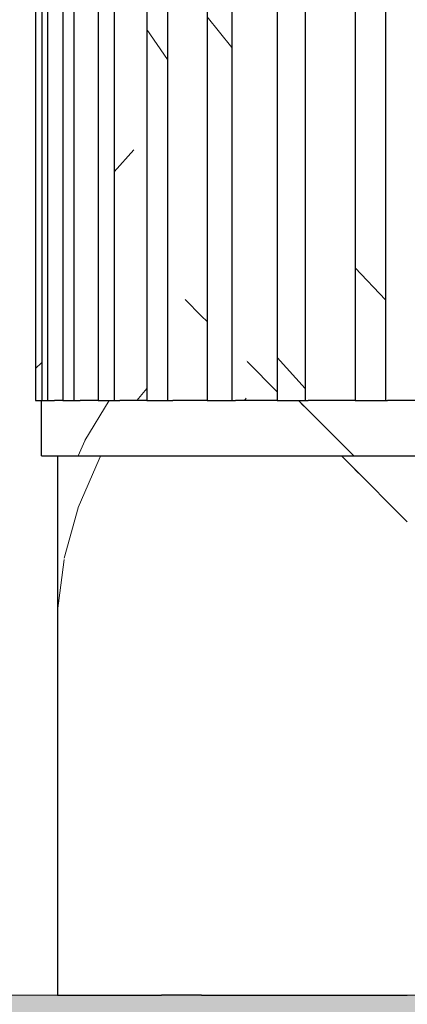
# Model space of a CAD drawing. Header units: millimetres. Extents: x -13131571 to -13125242, y -52286 to -49344.
# Tile 25 of 34: x -13126169 to -13126131, y -52087 to -51991. Entities that reach past the tile are written whole.
import ezdxf

# ---------------------------------------------------------------- set-up
doc = ezdxf.new("R2010")
doc.units = ezdxf.units.MM
doc.header["$MEASUREMENT"] = 0
doc.layers.add('FACADE latérale Meuble 8_6_0', color=7, linetype='Continuous')
pattern_1 = [(74.58783, (-13154616.822, -52087.69), (-9.746565, 35.355339), [])]
pattern_2 = [(82.80563, (-13139192.499, -52087.689), (-4.4628886, 35.355339), [])]
pattern_3 = [(66.51689, (-13171006.165, -52087.69), (-15.360546, 35.355339), [])]
pattern_4 = [(66.51689, (-13171006.165, -52087.69), (-15.360546, 35.355339), [])]
pattern_5 = [(58.65672, (-13189026.67, -52087.69), (-21.53298, 35.35534), [])]
pattern_6 = [(101.07989, (-13150475.521, -52086.485), (6.923556, 35.355339), [])]
pattern_7 = [(118.87192, (-13214015.395, -52086.485), (19.494594, 35.355339), [])]
pattern_8 = [(48.1597, (-13185871.36, -52086.485), (-31.6561, 35.35534), [])]
pattern_9 = [(60.89434, (-13111709.65, -52086.485), (-19.683105, 35.35534), [])]
pattern_10 = [(55.1063, (-13128899.548, -52086.485), (-24.6584, 35.35534), [])]
pattern_11 = [(110.997836, (-13181108.86, -52086.485), (13.570111, 35.355339), [])]
pattern_12 = [(45.31985, (-13249417.76, -52086.485), (-34.96279, 35.35534), [])]
pattern_13 = [(45.000097, (-13274083.657, -52086.485), (-35.355219, 35.355339), [])]
pattern_14 = [(46.33649, (-13218781.84, -52086.485), (-33.74324, 35.35534), [])]
pattern_15 = [(68.69542, (-13105159.52, -52086.485), (-13.787725, 35.35534), [])]
pattern_16 = [(135, (-13273727.386, -52086.485), (35.355339, 35.355339), [])]
pattern_17 = [(58.65672, (-13189028.427, -52086.485), (-21.53298, 35.35534), [])]
pattern_18 = [(74.58783, (-13154618.415, -52086.485), (-9.746565, 35.355339), [])]
pattern_19 = [(66.51689, (-13171007.82, -52086.485), (-15.360546, 35.355339), [])]
pattern_20 = [(82.80563, (-13139194.063, -52086.485), (-4.4628886, 35.355339), [])]
pattern_21 = [(135, (-13273727.386, -52086.485), (35.355339, 35.355339), [])]
pattern_22 = [(135, (-13273727.386, -52087.69), (35.355339, 35.355339), [])]

msp = doc.modelspace()

# ---------------------------------------------------------------- hatches: boundary and pattern name
at = {"layer": 'FACADE latérale Meuble 8_6_0', "linetype": 'Continuous', "lineweight": 5}
h = msp.add_hatch(dxfattribs=at)
h.set_pattern_fill('Brique_1_0006', color=1, style=0, pattern_type=2)
h.set_pattern_definition(pattern_3)
h.paths.add_polyline_path([(-13126162.897, -51408.162), (-13126161.23, -51408.162), (-13126161.23, -52028.509), (-13126160.936, -52028.509), (-13126160.936, -51408.162), (-13126160.839, -51397.873), (-13126162.897, -51397.873)])
h = msp.add_hatch(dxfattribs=at)
h.set_pattern_fill('Brique_1_0006', color=1, style=0, pattern_type=2)
h.set_pattern_definition(pattern_3)
h.paths.add_polyline_path([(-13126162.897, -51408.162), (-13126161.23, -51408.162), (-13126161.23, -52028.509), (-13126160.936, -52028.509), (-13126160.936, -51408.162), (-13126160.839, -51397.873), (-13126162.897, -51397.873)])
h = msp.add_hatch(dxfattribs=at)
h.set_pattern_fill('Brique_1_0006', color=1, style=0, pattern_type=2)
h.set_pattern_definition([(51.03865, (-13209632.744, -52087.69), (-28.590724, 35.35534), [])])
h.paths.add_polyline_path([(-13126154.763, -51397.873), (-13126158.114, -51397.873), (-13126158.114, -51408.162), (-13126157.446, -51408.162), (-13126157.446, -52028.509), (-13126156.201, -52028.509), (-13126156.201, -51408.162), (-13126154.763, -51408.162)])
h = msp.add_hatch(dxfattribs=at)
h.set_pattern_fill('Brique_1_0006', color=1, style=0, pattern_type=2)
h.set_pattern_definition([(51.03865, (-13209632.744, -52087.69), (-28.590724, 35.35534), [])])
h.paths.add_polyline_path([(-13126158.114, -51408.162), (-13126157.446, -51408.162), (-13126157.446, -52028.509), (-13126156.201, -52028.509), (-13126156.201, -51705.242), (-13126156.508, -51704.806), (-13126156.508, -51687.872), (-13126156.201, -51687.333), (-13126156.201, -51408.162), (-13126154.763, -51408.162), (-13126154.763, -51397.873), (-13126158.114, -51397.873)])
h = msp.add_hatch(dxfattribs=at)
h.set_pattern_fill('Brique_1_0006', color=1, style=0, pattern_type=2)
h.set_pattern_definition([(135, (-13273727.386, -52087.69), (35.355339, 35.355339), [])])
h.paths.add_polyline_path([(-13126154.763, -51408.162), (-13126152.456, -51408.162), (-13126152.456, -52028.509), (-13126150.841, -52028.509), (-13126150.841, -51397.873), (-13126154.763, -51397.873)])
h = msp.add_hatch(dxfattribs=at)
h.set_pattern_fill('Brique_1_0006', color=1, style=0, pattern_type=2)
h.set_pattern_definition([(135, (-13273727.386, -52087.69), (35.355339, 35.355339), [])])
h.paths.add_polyline_path([(-13126150.841, -52028.509), (-13126150.319, -52028.509), (-13126150.319, -51408.162), (-13126146.513, -51408.162), (-13126146.513, -52028.509), (-13126146.408, -51397.873), (-13126150.841, -51397.873)])
h = msp.add_hatch(dxfattribs=at)
h.set_pattern_fill('Brique_1_0006', color=1, style=0, pattern_type=2)
h.set_pattern_definition([(135, (-13273727.386, -52087.69), (35.355339, 35.355339), [])])
h.paths.add_polyline_path([(-13126146.408, -51397.873), (-13126150.841, -51397.873), (-13126150.841, -51679.522), (-13126150.319, -51678.974), (-13126150.319, -51408.162), (-13126146.513, -51408.162), (-13126146.513, -52028.509), (-13126146.491, -51843.863), (-13126146.408, -51719.091), (-13126146.491, -51674.956)])
h = msp.add_hatch(dxfattribs=at)
h.set_pattern_fill('Brique_1_0006', color=1, style=0, pattern_type=2)
h.set_pattern_definition([(135, (-13273727.386, -52087.69), (35.355339, 35.355339), [])])
h.paths.add_polyline_path([(-13126146.408, -51397.873), (-13126146.408, -52028.509), (-13126143.47, -52028.509), (-13126143.47, -51408.162), (-13126141.535, -51408.162), (-13126141.535, -51397.873)])
h = msp.add_hatch(dxfattribs=at)
h.set_pattern_fill('Brique_1_0006', color=1, style=0, pattern_type=2)
h.set_pattern_definition([(135, (-13273727.386, -52087.69), (35.355339, 35.355339), [])])
h.paths.add_polyline_path([(-13126141.535, -51408.162), (-13126139.617, -51408.162), (-13126139.617, -52028.509), (-13126136.298, -52028.509), (-13126136.298, -51397.873), (-13126141.535, -51397.873)])
h = msp.add_hatch(dxfattribs=at)
h.set_pattern_fill('Brique_1_0006', color=1, style=0, pattern_type=2)
h.set_pattern_definition([(135, (-13273727.386, -52087.69), (35.355339, 35.355339), [])])
h.paths.add_polyline_path([(-13126141.535, -51408.162), (-13126139.617, -51408.162), (-13126139.617, -52028.509), (-13126139.228, -52028.509), (-13126139.228, -51838.452), (-13126136.298, -51836.687), (-13126136.298, -51733.389), (-13126139.228, -51729.245), (-13126139.228, -51669.545), (-13126136.298, -51667.78), (-13126136.298, -51397.873), (-13126141.535, -51397.873)])
h = msp.add_hatch(dxfattribs=at)
h.set_pattern_fill('Brique_1_0006', color=1, style=0, pattern_type=2)
h.set_pattern_definition([(135, (-13273727.386, -52087.69), (35.355339, 35.355339), [])])
h.paths.add_polyline_path([(-13126130.78, -51397.873), (-13126136.298, -51397.873), (-13126136.298, -52028.509), (-13126135.861, -52028.509), (-13126135.861, -51408.162), (-13126132.134, -51408.162), (-13126132.134, -52028.509), (-13126130.78, -52028.509)])
h = msp.add_hatch(dxfattribs=at)
h.set_pattern_fill('Brique_1_0006', color=1, style=0, pattern_type=2)
h.set_pattern_definition([(135, (-13273727.386, -52087.69), (35.355339, 35.355339), [])])
h.paths.add_polyline_path([(-13126130.78, -51397.873), (-13126136.298, -51397.873), (-13126136.298, -51667.78), (-13126135.861, -51667.596), (-13126135.861, -51408.162), (-13126132.134, -51408.162), (-13126132.134, -52028.509), (-13126131.33, -52028.509), (-13126131.33, -51834.594), (-13126130.78, -51834.362), (-13126130.78, -51741.192), (-13126131.33, -51740.415), (-13126131.33, -51665.688), (-13126130.78, -51665.456)])
h = msp.add_hatch(dxfattribs=at)
h.set_pattern_fill('Brique_1_0006', color=1, style=0, pattern_type=2)
h.set_pattern_definition(pattern_13)
h.paths.add_polyline_path([(-13126167.037, -52028.509), (-13126166.433, -52028.509), (-13126166.433, -51408.162), (-13126167.037, -51408.162)])
h = msp.add_hatch(dxfattribs=at)
h.set_pattern_fill('Brique_1_0006', color=1, style=0, pattern_type=2)
h.set_pattern_definition(pattern_13)
h.paths.add_polyline_path([(-13126167.037, -52028.509), (-13126166.433, -52028.509), (-13126166.433, -51408.162), (-13126167.037, -51408.162)])
h = msp.add_hatch(dxfattribs=at)
h.set_pattern_fill('Brique_1_0006', color=1, style=0, pattern_type=2)
h.set_pattern_definition(pattern_6)
h.paths.add_polyline_path([(-13126166.433, -52028.509), (-13126165.895, -52028.509), (-13126165.895, -51408.162), (-13126166.433, -51408.162)])
h = msp.add_hatch(dxfattribs=at)
h.set_pattern_fill('Brique_1_0006', color=1, style=0, pattern_type=2)
h.set_pattern_definition(pattern_6)
h.paths.add_polyline_path([(-13126166.433, -52028.509), (-13126165.895, -52028.509), (-13126165.895, -51408.162), (-13126166.433, -51408.162)])
h = msp.add_hatch(dxfattribs=at)
h.set_pattern_fill('Brique_1_0006', color=1, style=0, pattern_type=2)
h.set_pattern_definition(pattern_12)
h.paths.add_polyline_path([(-13126164.382, -51408.162), (-13126165.895, -51408.162), (-13126165.895, -52028.509), (-13126164.382, -52028.509)])
h = msp.add_hatch(dxfattribs=at)
h.set_pattern_fill('Brique_1_0006', color=1, style=0, pattern_type=2)
h.set_pattern_definition(pattern_12)
h.paths.add_polyline_path([(-13126164.382, -51408.162), (-13126165.895, -51408.162), (-13126165.895, -52028.509), (-13126164.382, -52028.509)])
h = msp.add_hatch(dxfattribs=at)
h.set_pattern_fill('Brique_1_0006', color=1, style=0, pattern_type=2)
h.set_pattern_definition(pattern_11)
h.paths.add_polyline_path([(-13126164.382, -52028.509), (-13126163.313, -52028.509), (-13126163.313, -51408.162), (-13126164.382, -51408.162)])
h = msp.add_hatch(dxfattribs=at)
h.set_pattern_fill('Brique_1_0006', color=1, style=0, pattern_type=2)
h.set_pattern_definition(pattern_11)
h.paths.add_polyline_path([(-13126164.382, -52028.509), (-13126163.313, -52028.509), (-13126163.313, -51408.162), (-13126164.382, -51408.162)])
h = msp.add_hatch(dxfattribs=at)
h.set_pattern_fill('Brique_1_0006', color=1, style=0, pattern_type=2)
h.set_pattern_definition(pattern_14)
h.paths.add_polyline_path([(-13126163.313, -52028.509), (-13126161.23, -52028.509), (-13126161.23, -51408.162), (-13126163.313, -51408.162)])
h = msp.add_hatch(dxfattribs=at)
h.set_pattern_fill('Brique_1_0006', color=1, style=0, pattern_type=2)
h.set_pattern_definition(pattern_14)
h.paths.add_polyline_path([(-13126163.313, -52028.509), (-13126161.23, -52028.509), (-13126161.23, -51408.162), (-13126163.313, -51408.162)])
h = msp.add_hatch(dxfattribs=at)
h.set_pattern_fill('Brique_1_0006', color=1, style=0, pattern_type=2)
h.set_pattern_definition(pattern_7)
h.paths.add_polyline_path([(-13126160.936, -52028.509), (-13126159.368, -52028.509), (-13126159.368, -51408.162), (-13126160.936, -51408.162)])
h = msp.add_hatch(dxfattribs=at)
h.set_pattern_fill('Brique_1_0006', color=1, style=0, pattern_type=2)
h.set_pattern_definition(pattern_7)
h.paths.add_polyline_path([(-13126160.936, -52028.509), (-13126159.368, -52028.509), (-13126159.368, -51408.162), (-13126160.936, -51408.162)])
h = msp.add_hatch(dxfattribs=at)
h.set_pattern_fill('Brique_1_0006', color=1, style=0, pattern_type=2)
h.set_pattern_definition(pattern_8)
h.paths.add_polyline_path([(-13126159.368, -52028.509), (-13126157.446, -52028.509), (-13126157.446, -51408.162), (-13126159.368, -51408.162)])
h = msp.add_hatch(dxfattribs=at)
h.set_pattern_fill('Brique_1_0006', color=1, style=0, pattern_type=2)
h.set_pattern_definition(pattern_8)
h.paths.add_polyline_path([(-13126159.368, -52028.509), (-13126157.446, -52028.509), (-13126157.446, -51408.162), (-13126159.368, -51408.162)])
h = msp.add_hatch(dxfattribs=at)
h.set_pattern_fill('Brique_1_0006', color=1, style=0, pattern_type=2)
h.set_pattern_definition([(124.724252, (-13245226.248, -52086.485), (24.503344, 35.355339), [])])
h.paths.add_polyline_path([(-13126156.201, -52028.509), (-13126154.181, -52028.509), (-13126154.181, -51408.162), (-13126156.201, -51408.162)])
h = msp.add_hatch(dxfattribs=at)
h.set_pattern_fill('Brique_1_0006', color=1, style=0, pattern_type=2)
h.set_pattern_definition([(50.98553, (-13154655.32, -52086.485), (-28.64497, 35.35534), [])])
h.paths.add_polyline_path([(-13126154.181, -52028.509), (-13126152.456, -52028.509), (-13126152.456, -51408.162), (-13126154.181, -51408.162)])
h = msp.add_hatch(dxfattribs=at)
h.set_pattern_fill('Brique_1_0006', color=1, style=0, pattern_type=2)
h.set_pattern_definition([(128.895995, (-13270975.748, -52086.485), (28.524082, 35.355339), [])])
h.paths.add_polyline_path([(-13126150.319, -52028.509), (-13126147.91, -52028.509), (-13126147.91, -51408.162), (-13126150.319, -51408.162)])
h = msp.add_hatch(dxfattribs=at)
h.set_pattern_fill('Brique_1_0006', color=1, style=0, pattern_type=2)
h.set_pattern_definition(pattern_10)
h.paths.add_polyline_path([(-13126147.91, -52028.509), (-13126146.513, -52028.509), (-13126146.513, -51408.162), (-13126147.91, -51408.162)])
h = msp.add_hatch(dxfattribs=at)
h.set_pattern_fill('Brique_1_0006', color=1, style=0, pattern_type=2)
h.set_pattern_definition(pattern_10)
h.paths.add_polyline_path([(-13126147.91, -52028.509), (-13126146.513, -52028.509), (-13126146.513, -51408.162), (-13126147.91, -51408.162)])
h = msp.add_hatch(dxfattribs=at)
h.set_pattern_fill('Brique_1_0006', color=1, style=0, pattern_type=2)
h.set_pattern_definition([(131.761026, (-13288158.48, -52086.485), (31.568073, 35.355339), [])])
h.paths.add_polyline_path([(-13126143.47, -52028.509), (-13126140.744, -52028.509), (-13126140.744, -51408.162), (-13126143.47, -51408.162)])
h = msp.add_hatch(dxfattribs=at)
h.set_pattern_fill('Brique_1_0006', color=1, style=0, pattern_type=2)
h.set_pattern_definition(pattern_9)
h.paths.add_polyline_path([(-13126140.744, -52028.509), (-13126139.617, -52028.509), (-13126139.617, -51408.162), (-13126140.744, -51408.162)])
h = msp.add_hatch(dxfattribs=at)
h.set_pattern_fill('Brique_1_0006', color=1, style=0, pattern_type=2)
h.set_pattern_definition(pattern_9)
h.paths.add_polyline_path([(-13126140.744, -52028.509), (-13126139.617, -52028.509), (-13126139.617, -51408.162), (-13126140.744, -51408.162)])
h = msp.add_hatch(dxfattribs=at)
h.set_pattern_fill('Brique_1_0006', color=1, style=0, pattern_type=2)
h.set_pattern_definition([(133.614975, (-13294700.77, -52086.485), (33.686059, 35.355339), [])])
h.paths.add_polyline_path([(-13126135.861, -52028.509), (-13126132.902, -52028.509), (-13126132.902, -51408.162), (-13126135.861, -51408.162)])
h = msp.add_hatch(dxfattribs=at)
h.set_pattern_fill('Brique_1_0006', color=1, style=0, pattern_type=2)
h.set_pattern_definition(pattern_15)
h.paths.add_polyline_path([(-13126132.902, -52028.509), (-13126132.134, -52028.509), (-13126132.134, -51408.162), (-13126132.902, -51408.162)])
h = msp.add_hatch(dxfattribs=at)
h.set_pattern_fill('Brique_1_0006', color=1, style=0, pattern_type=2)
h.set_pattern_definition(pattern_15)
h.paths.add_polyline_path([(-13126132.902, -52028.509), (-13126132.134, -52028.509), (-13126132.134, -51408.162), (-13126132.902, -51408.162)])
h = msp.add_hatch(dxfattribs=at)
h.set_pattern_fill('Brique_1_0006', color=1, style=0, pattern_type=2)
h.set_pattern_definition([(131.761026, (-13288158.48, -52086.485), (31.568073, 35.355339), [])])
h.paths.add_polyline_path([(-13126143.47, -52028.509), (-13126140.744, -52028.509), (-13126140.744, -51692.992), (-13126143.47, -51693.947)])
h = msp.add_hatch(dxfattribs=at)
h.set_pattern_fill('Brique_1_0006', color=1, style=0, pattern_type=2)
h.set_pattern_definition([(135, (-13273727.386, -52087.69), (35.355339, 35.355339), [])])
h.paths.add_polyline_path([(-13126152.456, -51694.122), (-13126152.456, -52028.509), (-13126152.451, -51850.603), (-13126150.841, -51848.429), (-13126150.841, -51712.822), (-13126152.451, -51710.545)])
h = msp.add_hatch(dxfattribs=at)
h.set_pattern_fill('Brique_1_0006', color=1, style=0, pattern_type=2)
h.set_pattern_definition([(128.895995, (-13270975.748, -52086.485), (28.524082, 35.355339), [])])
h.paths.add_polyline_path([(-13126150.319, -52028.509), (-13126147.91, -52028.509), (-13126147.91, -51695.285), (-13126150.319, -51695.74)])
h = msp.add_hatch(dxfattribs=at)
h.set_pattern_fill('Brique_1_0006', color=1, style=0, pattern_type=2)
h.set_pattern_definition(pattern_20)
h.paths.add_polyline_path([(-13126166.453, -52033.908), (-13126165.793, -52033.908), (-13126165.793, -52028.509), (-13126166.453, -52028.509)])
h = msp.add_hatch(dxfattribs=at)
h.set_pattern_fill('Brique_1_0006', color=1, style=0, pattern_type=2)
h.set_pattern_definition(pattern_20)
h.paths.add_polyline_path([(-13126166.453, -52033.908), (-13126165.793, -52033.908), (-13126165.793, -52028.509), (-13126166.453, -52028.509)])
h = msp.add_hatch(dxfattribs=at)
h.set_pattern_fill('Brique_1_0006', color=1, style=0, pattern_type=2)
h.set_pattern_definition(pattern_18)
h.paths.add_polyline_path([(-13126165.793, -52033.908), (-13126164.382, -52033.908), (-13126164.382, -52028.509), (-13126165.793, -52028.509)])
h = msp.add_hatch(dxfattribs=at)
h.set_pattern_fill('Brique_1_0006', color=1, style=0, pattern_type=2)
h.set_pattern_definition(pattern_18)
h.paths.add_polyline_path([(-13126165.793, -52033.908), (-13126164.382, -52033.908), (-13126164.382, -52028.509), (-13126165.793, -52028.509)])
h = msp.add_hatch(dxfattribs=at)
h.set_pattern_fill('Brique_1_0006', color=1, style=0, pattern_type=2)
h.set_pattern_definition(pattern_19)
h.paths.add_polyline_path([(-13126164.382, -52033.908), (-13126162.242, -52033.908), (-13126162.242, -52028.509), (-13126164.382, -52028.509)])
h = msp.add_hatch(dxfattribs=at)
h.set_pattern_fill('Brique_1_0006', color=1, style=0, pattern_type=2)
h.set_pattern_definition(pattern_19)
h.paths.add_polyline_path([(-13126164.382, -52033.908), (-13126162.242, -52033.908), (-13126162.242, -52028.509), (-13126164.382, -52028.509)])
h = msp.add_hatch(dxfattribs=at)
h.set_pattern_fill('Brique_1_0006', color=1, style=0, pattern_type=2)
h.set_pattern_definition(pattern_17)
h.paths.add_polyline_path([(-13126162.242, -52033.908), (-13126159.407, -52033.908), (-13126159.407, -52028.509), (-13126162.242, -52028.509)])
h = msp.add_hatch(dxfattribs=at)
h.set_pattern_fill('Brique_1_0006', color=1, style=0, pattern_type=2)
h.set_pattern_definition(pattern_17)
h.paths.add_polyline_path([(-13126162.242, -52033.908), (-13126159.407, -52033.908), (-13126159.407, -52028.509), (-13126162.242, -52028.509)])
h = msp.add_hatch(dxfattribs=at)
h.set_pattern_fill('Brique_1_0006', color=1, style=0, pattern_type=2)
h.set_pattern_definition([(51.03865, (-13209634.652, -52086.485), (-28.590724, 35.35534), [])])
h.paths.add_polyline_path([(-13126159.407, -52028.509), (-13126159.407, -52033.908), (-13126155.923, -52033.908), (-13126155.923, -52028.509)])
h = msp.add_hatch(dxfattribs=at)
h.set_pattern_fill('Brique_1_0006', color=1, style=0, pattern_type=2)
h.set_pattern_definition([(51.03865, (-13209634.652, -52086.485), (-28.590724, 35.35534), [])])
h.paths.add_polyline_path([(-13126159.407, -52028.509), (-13126159.407, -52033.908), (-13126156.322, -52033.908), (-13126156.322, -52028.509)])
h = msp.add_hatch(dxfattribs=at)
h.set_pattern_fill('Brique_1_0006', color=1, style=0, pattern_type=2)
h.set_pattern_definition(pattern_16)
h.paths.add_polyline_path([(-13126155.923, -52033.908), (-13126151.843, -52033.908), (-13126151.843, -52028.509), (-13126155.923, -52028.509)])
h = msp.add_hatch(dxfattribs=at)
h.set_pattern_fill('Brique_1_0006', color=1, style=0, pattern_type=2)
h.set_pattern_definition([(135, (-13273727.386, -52086.485), (35.355339, 35.355339), [])])
h.paths.add_polyline_path([(-13126153.667, -52028.509), (-13126155.847, -52028.509), (-13126155.847, -52029.009), (-13126153.74, -52029.133)])
h = msp.add_hatch(dxfattribs=at)
h.set_pattern_fill('Brique_1_0006', color=1, style=0, pattern_type=2)
h.set_pattern_definition(pattern_16)
h.paths.add_polyline_path([(-13126151.843, -52028.509), (-13126151.843, -52033.908), (-13126147.233, -52033.908), (-13126147.233, -52028.509)])
h = msp.add_hatch(dxfattribs=at)
h.set_pattern_fill('Brique_1_0006', color=1, style=0, pattern_type=2)
h.set_pattern_definition([(135, (-13273727.386, -52086.485), (35.355339, 35.355339), [])])
h.paths.add_polyline_path([(-13126147.535, -52028.509), (-13126149.936, -52028.509), (-13126149.93, -52029.059), (-13126147.535, -52029.039)])
h = msp.add_hatch(dxfattribs=at)
h.set_pattern_fill('Brique_1_0006', color=1, style=0, pattern_type=2)
h.set_pattern_definition([(135, (-13273727.386, -52086.485), (35.355339, 35.355339), [])])
h.paths.add_polyline_path([(-13126147.233, -52033.908), (-13126142.165, -52033.908), (-13126142.165, -52028.509), (-13126147.233, -52028.509)])
h = msp.add_hatch(dxfattribs=at)
h.set_pattern_fill('Brique_1_0006', color=1, style=0, pattern_type=2)
h.set_pattern_definition(pattern_21)
h.paths.add_polyline_path([(-13126143.203, -52028.509), (-13126143.119, -52029.005), (-13126142.165, -52028.945), (-13126142.165, -52028.509)])
h = msp.add_hatch(dxfattribs=at)
h.set_pattern_fill('Brique_1_0006', color=1, style=0, pattern_type=2)
h.set_pattern_definition(pattern_21)
h.paths.add_polyline_path([(-13126142.165, -52033.908), (-13126136.718, -52033.908), (-13126136.718, -52028.509), (-13126142.165, -52028.509)])
h = msp.add_hatch(dxfattribs=at)
h.set_pattern_fill('Brique_1_0006', color=1, style=0, pattern_type=2)
h.set_pattern_definition(pattern_21)
h.paths.add_polyline_path([(-13126142.165, -52028.509), (-13126142.165, -52028.945), (-13126140.341, -52029.08), (-13126140.341, -52028.509)])
h = msp.add_hatch(dxfattribs=at)
h.set_pattern_fill('Brique_1_0006', color=1, style=0, pattern_type=2)
h.set_pattern_definition([(135, (-13273727.386, -52086.485), (35.355339, 35.355339), [])])
h.paths.add_polyline_path([(-13126136.718, -52028.509), (-13126136.718, -52033.908), (-13126130.98, -52033.908), (-13126130.98, -52028.509)])
h = msp.add_hatch(dxfattribs=at)
h.set_pattern_fill('Brique_1_0006', color=1, style=0, pattern_type=2)
h.set_pattern_definition(pattern_21)
h.paths.add_polyline_path([(-13126132.511, -52028.509), (-13126135.693, -52028.509), (-13126135.518, -52028.995), (-13126132.511, -52029.062)])
h = msp.add_hatch(dxfattribs=at)
h.set_pattern_fill('Brique_1_0006', color=1, style=0, pattern_type=2)
h.set_pattern_definition([(135, (-13273727.386, -52086.485), (35.355339, 35.355339), [])])
h.paths.add_polyline_path([(-13126130.98, -52033.908), (-13126125.04, -52033.908), (-13126125.04, -52028.509), (-13126130.98, -52028.509)])
h = msp.add_hatch(dxfattribs=at)
h.set_pattern_fill('Brique_1_0006', color=1, style=0, pattern_type=2)
h.set_pattern_definition(pattern_2)
h.paths.add_polyline_path([(-13126164.889, -52086.485), (-13126164.254, -52086.485), (-13126164.254, -52033.908), (-13126164.889, -52033.908)])
h = msp.add_hatch(dxfattribs=at)
h.set_pattern_fill('Brique_1_0006', color=1, style=0, pattern_type=2)
h.set_pattern_definition(pattern_2)
h.paths.add_polyline_path([(-13126164.889, -52086.485), (-13126164.254, -52086.485), (-13126164.254, -52033.908), (-13126164.889, -52033.908)])
h = msp.add_hatch(dxfattribs=at)
h.set_pattern_fill('Brique_1_0006', color=1, style=0, pattern_type=2)
h.set_pattern_definition(pattern_1)
h.paths.add_polyline_path([(-13126164.254, -52033.908), (-13126164.254, -52086.485), (-13126162.897, -52086.485), (-13126162.897, -52033.908)])
h = msp.add_hatch(dxfattribs=at)
h.set_pattern_fill('Brique_1_0006', color=1, style=0, pattern_type=2)
h.set_pattern_definition(pattern_1)
h.paths.add_polyline_path([(-13126164.254, -52033.908), (-13126164.254, -52086.485), (-13126162.897, -52086.485), (-13126162.897, -52033.908)])
h = msp.add_hatch(dxfattribs=at)
h.set_pattern_fill('Brique_1_0006', color=1, style=0, pattern_type=2)
h.set_pattern_definition(pattern_4)
h.paths.add_polyline_path([(-13126160.839, -52033.908), (-13126162.897, -52033.908), (-13126162.897, -52086.485), (-13126160.839, -52086.485)])
h = msp.add_hatch(dxfattribs=at)
h.set_pattern_fill('Brique_1_0006', color=1, style=0, pattern_type=2)
h.set_pattern_definition(pattern_4)
h.paths.add_polyline_path([(-13126160.839, -52033.908), (-13126162.897, -52033.908), (-13126162.897, -52086.485), (-13126160.839, -52086.485)])
h = msp.add_hatch(dxfattribs=at)
h.set_pattern_fill('Brique_1_0006', color=1, style=0, pattern_type=2)
h.set_pattern_definition(pattern_5)
h.paths.add_polyline_path([(-13126160.839, -52086.485), (-13126158.114, -52086.485), (-13126158.114, -52033.908), (-13126159.407, -52033.908), (-13126160.839, -52033.908)])
h = msp.add_hatch(dxfattribs=at)
h.set_pattern_fill('Brique_1_0006', color=1, style=0, pattern_type=2)
h.set_pattern_definition(pattern_5)
h.paths.add_polyline_path([(-13126160.839, -52086.485), (-13126158.114, -52086.485), (-13126158.114, -52033.908), (-13126159.407, -52033.908), (-13126160.839, -52033.908)])
h = msp.add_hatch(dxfattribs=at)
h.set_pattern_fill('Brique_1_0006', color=1, style=0, pattern_type=2)
h.set_pattern_definition([(51.03865, (-13209632.744, -52087.69), (-28.590724, 35.35534), [])])
h.paths.add_polyline_path([(-13126154.763, -52033.908), (-13126158.114, -52033.908), (-13126158.114, -52086.485), (-13126154.763, -52086.485)])
h = msp.add_hatch(dxfattribs=at)
h.set_pattern_fill('Brique_1_0006', color=1, style=0, pattern_type=2)
h.set_pattern_definition([(51.03865, (-13209632.744, -52087.69), (-28.590724, 35.35534), [])])
h.paths.add_polyline_path([(-13126158.114, -52086.485), (-13126155.267, -52086.485), (-13126155.267, -52035.4), (-13126154.868, -52035.4), (-13126154.763, -52033.908), (-13126158.114, -52033.908)])
h = msp.add_hatch(dxfattribs=at)
h.set_pattern_fill('Brique_1_0006', color=1, style=0, pattern_type=2)
h.set_pattern_definition([(135, (-13273727.386, -52087.69), (35.355339, 35.355339), [])])
h.paths.add_polyline_path([(-13126150.841, -52033.908), (-13126154.763, -52033.908), (-13126154.763, -52086.485), (-13126150.841, -52086.485)])
h = msp.add_hatch(dxfattribs=at)
h.set_pattern_fill('Brique_1_0006', color=1, style=0, pattern_type=2)
h.set_pattern_definition([(135, (-13273727.386, -52087.69), (35.355339, 35.355339), [])])
h.paths.add_polyline_path([(-13126150.841, -52033.908), (-13126154.763, -52033.908), (-13126154.763, -52035.379), (-13126150.841, -52035.379)])
h = msp.add_hatch(dxfattribs=at)
h.set_pattern_fill('Brique_1_0006', color=1, style=0, pattern_type=2)
h.set_pattern_definition([(135, (-13273727.386, -52087.69), (35.355339, 35.355339), [])])
h.paths.add_polyline_path([(-13126150.841, -52033.908), (-13126150.841, -52086.485), (-13126146.408, -52086.485), (-13126146.408, -52033.908)])
h = msp.add_hatch(dxfattribs=at)
h.set_pattern_fill('Brique_1_0006', color=1, style=0, pattern_type=2)
h.set_pattern_definition([(135, (-13273727.386, -52087.69), (35.355339, 35.355339), [])])
h.paths.add_polyline_path([(-13126150.841, -52033.908), (-13126150.841, -52035.379), (-13126146.408, -52035.385), (-13126146.408, -52033.908)])
h = msp.add_hatch(dxfattribs=at)
h.set_pattern_fill('Brique_1_0006', color=1, style=0, pattern_type=2)
h.set_pattern_definition([(135, (-13273727.386, -52087.69), (35.355339, 35.355339), [])])
h.paths.add_polyline_path([(-13126146.408, -52086.485), (-13126141.535, -52086.485), (-13126141.535, -52033.908), (-13126142.165, -52033.908), (-13126146.408, -52033.908)])
h = msp.add_hatch(dxfattribs=at)
h.set_pattern_fill('Brique_1_0006', color=1, style=0, pattern_type=2)
h.set_pattern_definition([(135, (-13273727.386, -52087.69), (35.355339, 35.355339), [])])
h.paths.add_polyline_path([(-13126146.408, -52035.385), (-13126146.165, -52035.419), (-13126141.535, -52035.419), (-13126141.535, -52033.908), (-13126146.408, -52033.908)])
h = msp.add_hatch(dxfattribs=at)
h.set_pattern_fill('Brique_1_0006', color=1, style=0, pattern_type=2)
h.set_pattern_definition([(135, (-13273727.386, -52087.69), (35.355339, 35.355339), [])])
h.paths.add_polyline_path([(-13126136.298, -52033.908), (-13126141.535, -52033.908), (-13126141.535, -52086.485), (-13126136.298, -52086.485)])
h = msp.add_hatch(dxfattribs=at)
h.set_pattern_fill('Brique_1_0006', color=1, style=0, pattern_type=2)
h.set_pattern_definition(pattern_22)
h.paths.add_polyline_path([(-13126141.535, -52033.908), (-13126141.535, -52035.419), (-13126141.052, -52035.482), (-13126136.298, -52035.482), (-13126136.298, -52033.908)])
h = msp.add_hatch(dxfattribs=at)
h.set_pattern_fill('Brique_1_0006', color=1, style=0, pattern_type=2)
h.set_pattern_definition([(135, (-13273727.386, -52087.69), (35.355339, 35.355339), [])])
h.paths.add_polyline_path([(-13126136.298, -52033.908), (-13126136.298, -52086.485), (-13126130.78, -52086.485), (-13126130.78, -52033.908)])
h = msp.add_hatch(dxfattribs=at)
h.set_pattern_fill('Brique_1_0006', color=1, style=0, pattern_type=2)
h.set_pattern_definition([(135, (-13273727.386, -52087.69), (35.355339, 35.355339), [])])
h.paths.add_polyline_path([(-13126136.298, -52033.908), (-13126136.298, -52035.482), (-13126135.538, -52035.578), (-13126130.78, -52035.578), (-13126130.78, -52033.908)])
h = msp.add_hatch(dxfattribs=at)
h.set_pattern_fill('Brique_1_0006', color=1, style=0, pattern_type=2)
h.set_pattern_definition(pattern_22)
h.paths.add_polyline_path([(-13126130.78, -52033.908), (-13126130.78, -52035.578), (-13126129.701, -52035.716), (-13126125.068, -52035.716), (-13126125.068, -52033.908)])
at = {"layer": 'FACADE latérale Meuble 8_6_0', "linetype": 'Continuous', "lineweight": 18, "true_color": 0xb3b3b3}
msp.add_hatch(color=253, dxfattribs=at).paths.add_polyline_path([(-13128658.204, -52286.485), (-13125241.735, -52286.485), (-13125241.735, -52086.485), (-13128658.204, -52086.485)])

# ---------------------------------------------------------------- linework, layer by layer
at = {"layer": 'FACADE latérale Meuble 8_6_0', "color": 7, "linetype": 'Continuous', "lineweight": 30}
for p, q in [((-13126167.037, -51408.162), (-13126167.037, -52028.509)), ((-13126166.433, -51408.162), (-13126166.433, -52028.509)), ((-13126165.895, -51408.162), (-13126165.895, -52028.509)), ((-13126164.382, -51408.162), (-13126164.382, -52028.509)), ((-13126163.313, -51408.162), (-13126163.313, -52028.509)), ((-13126160.936, -51408.162), (-13126160.936, -52028.509)), ((-13126159.368, -51408.162), (-13126159.368, -52028.509)), ((-13126156.201, -51408.162), (-13126156.201, -52028.509)), ((-13126154.181, -51408.162), (-13126154.181, -52028.509)), ((-13126150.319, -51408.162), (-13126150.319, -52028.509)), ((-13126147.91, -51408.162), (-13126147.91, -52028.509)), ((-13126143.47, -51408.162), (-13126143.47, -52028.509)), ((-13126140.744, -51408.162), (-13126140.744, -52028.509)), ((-13126135.861, -51408.162), (-13126135.861, -52028.509)), ((-13126132.902, -51408.162), (-13126132.902, -52028.509)), ((-13126167.037, -52028.509), (-13126166.433, -52028.509)), ((-13126166.453, -52033.908), (-13126166.453, -52028.509)), ((-13126166.433, -52028.509), (-13126165.895, -52028.509)), ((-13126165.895, -52028.509), (-13126165.211, -52028.509)), ((-13126164.382, -52028.509), (-13126165.211, -52028.509)), ((-13126164.382, -52028.509), (-13126163.313, -52028.509)), ((-13126163.313, -52028.509), (-13126162.687, -52028.509)), ((-13126162.242, -52028.509), (-13126162.687, -52028.509)), ((-13126160.936, -52028.509), (-13126162.242, -52028.509)), ((-13126160.936, -52028.509), (-13126159.368, -52028.509)), ((-13126159.368, -52028.509), (-13126158.807, -52028.509)), ((-13126156.201, -52028.509), (-13126158.807, -52028.509)), ((-13126156.201, -52028.509), (-13126154.181, -52028.509)), ((-13126154.181, -52028.509), (-13126153.667, -52028.509)), ((-13126151.843, -52028.509), (-13126153.667, -52028.509)), ((-13126150.319, -52028.509), (-13126151.843, -52028.509)), ((-13126150.319, -52028.509), (-13126147.91, -52028.509)), ((-13126147.91, -52028.509), (-13126147.541, -52028.509)), ((-13126147.233, -52028.509), (-13126147.541, -52028.509)), ((-13126143.47, -52028.509), (-13126147.233, -52028.509)), ((-13126143.47, -52028.509), (-13126140.744, -52028.509)), ((-13126140.744, -52028.509), (-13126140.444, -52028.509)), ((-13126136.719, -52028.509), (-13126140.444, -52028.509)), ((-13126135.861, -52028.509), (-13126136.719, -52028.509)), ((-13126135.861, -52028.509), (-13126132.902, -52028.509)), ((-13126132.902, -52028.509), (-13126132.711, -52028.509)), ((-13126130.98, -52028.509), (-13126132.711, -52028.509)), ((-13126127.725, -52028.509), (-13126130.98, -52028.509)), ((-13126166.453, -52033.908), (-13126165.793, -52033.908)), ((-13126165.793, -52033.908), (-13126164.382, -52033.908)), ((-13126164.889, -52033.908), (-13126164.889, -52086.485)), ((-13126164.382, -52033.908), (-13126162.242, -52033.908)), ((-13126162.242, -52033.908), (-13126159.407, -52033.908)), ((-13126159.407, -52033.908), (-13126155.923, -52033.908)), ((-13126155.923, -52033.908), (-13126151.843, -52033.908)), ((-13126151.843, -52033.908), (-13126147.233, -52033.908)), ((-13126147.233, -52033.908), (-13126142.165, -52033.908)), ((-13126142.165, -52033.908), (-13126136.719, -52033.908)), ((-13126136.719, -52033.908), (-13126130.98, -52033.908)), ((-13126130.98, -52033.908), (-13126125.04, -52033.908)), ((-13126164.889, -52086.485), (-13126164.254, -52086.485)), ((-13126164.254, -52086.485), (-13126162.897, -52086.485)), ((-13126162.897, -52086.485), (-13126160.839, -52086.485)), ((-13126160.839, -52086.485), (-13126158.114, -52086.485)), ((-13126158.114, -52086.485), (-13126154.764, -52086.485)), ((-13126150.841, -52086.485), (-13126154.764, -52086.485)), ((-13126150.841, -52086.485), (-13126146.408, -52086.485)), ((-13126146.408, -52086.485), (-13126141.535, -52086.485)), ((-13126141.535, -52086.485), (-13126136.298, -52086.485)), ((-13126136.298, -52086.485), (-13126130.78, -52086.485))]:
    msp.add_line(p, q, dxfattribs=at)
at = {"layer": 'FACADE latérale Meuble 8_6_0', "color": 7, "linetype": 'Continuous', "lineweight": 20, "flags": 128}
msp.add_lwpolyline([(-13125241.735, -52086.485), (-13128658.204, -52086.485)], dxfattribs=at)

doc.saveas('drawing.dxf')
